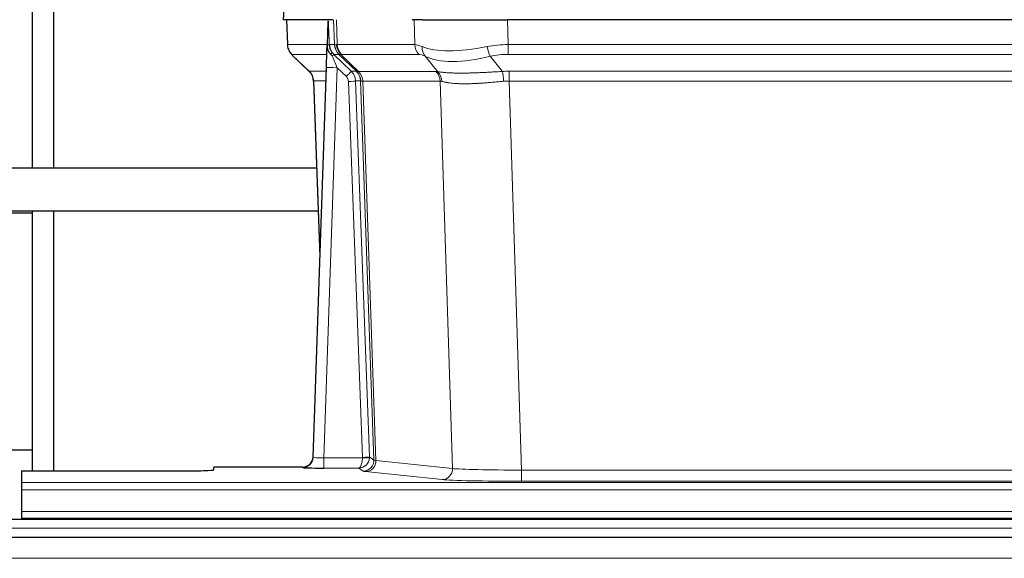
# Model space of a CAD drawing. Header units: millimetres. Extents: x 0 to 29700, y -16 to 21000.
# Tile 116 of 256: x 3098 to 3374, y 18560 to 18711. Entities that reach past the tile are written whole.
import ezdxf

# ---------------------------------------------------------------- set-up
doc = ezdxf.new("R2010")
doc.units = ezdxf.units.MM
doc.layers.add('1', color=7, linetype='Continuous', true_color=0xffffff)

msp = doc.modelspace()

# ---------------------------------------------------------------- linework, layer by layer
at = {"layer": '1', "color": 2, "linetype": 'Continuous', "lineweight": 25}
for p, q in [((3101.013, 18793.859), (3101.013, 18669.515)), ((3107.013, 18793.054), (3107.013, 18669.513)), ((3171.855, 18718.357), (3171.475, 18711.198)), ((3184.609, 18711.198), (3171.491, 18711.198)), ((3172.415, 18711.198), (3172.664, 18704.188)), ((3184.029, 18710.767), (3183.802, 18704.037)), ((3185.393, 18711.198), (3184.609, 18711.198)), ((3210.543, 18711.198), (3207.648, 18711.198)), ((3210.543, 18711.198), (3234.402, 18711.198)), ((3449.625, 18711.198), (3234.402, 18711.198)), ((3183.802, 18704.037), (3183.8, 18703.987)), ((3174.077, 18701.183), (3178.865, 18696.625)), ((3179.904, 18588.343), (3183.592, 18697.72)), ((3180.025, 18693.969), (3181.804, 18644.695)), ((3064.591, 18656.94), (3101.013, 18656.94)), ((3101.013, 18657.514), (3101.013, 18656.94)), ((3101.013, 18656.94), (3101.013, 18590.403)), ((3107.013, 18657.511), (3107.013, 18584.499)), ((3050.013, 18590.403), (3101.013, 18590.403)), ((3101.013, 18590.403), (3101.013, 18584.497)), ((3179.896, 18588.209), (3179.904, 18588.343)), ((3098.013, 18584.497), (3098.013, 18581.223)), ((3098.013, 18584.497), (3142.013, 18584.497)), ((3176.916, 18585.577), (3152.013, 18585.577)), ((3152.013, 18584.759), (3152.013, 18585.577)), ((3098.013, 18581.223), (3098.013, 18579.154)), ((3098.013, 18579.154), (3098.013, 18573.128)), ((3098.013, 18573.128), (3098.013, 18571.198)), ((3582.513, 18570.803), (2856.513, 18570.803)), ((3098.013, 18571.198), (3098.013, 18570.803)), ((3098.013, 18571.198), (3586.013, 18571.198)), ((3582.513, 18565.803), (2857.024, 18565.803))]:
    msp.add_line(p, q, dxfattribs=at)
at = {"layer": '1', "color": 4, "linetype": 'Continuous', "lineweight": 13}
for p, q in [((3171.872, 18718.355), (3171.491, 18711.198)), ((3172.432, 18711.198), (3172.68, 18704.204)), ((3185.878, 18704.204), (3185.635, 18711.198)), ((3186.42, 18711.198), (3186.663, 18704.204)), ((3208.41, 18704.204), (3208.22, 18711.198)), ((3234.402, 18711.198), (3234.592, 18704.204)), ((3172.68, 18704.204), (3183.807, 18704.204)), ((3184.417, 18704.204), (3185.878, 18704.204)), ((3186.663, 18704.204), (3208.41, 18704.204)), ((3234.592, 18701.466), (3234.592, 18704.204)), ((3234.592, 18704.204), (3449.434, 18704.204)), ((3183.718, 18701.466), (3173.898, 18701.466)), ((3173.993, 18701.274), (3178.806, 18696.693)), ((3187.096, 18701.466), (3185.661, 18701.466)), ((3185.661, 18701.466), (3190.589, 18696.716)), ((3192.026, 18696.71), (3187.134, 18701.454)), ((3187.68, 18701.454), (3192.625, 18696.658)), ((3209.593, 18701.466), (3187.846, 18701.466)), ((3214.863, 18696.59), (3211.37, 18700.908)), ((3229.568, 18700.908), (3233.022, 18696.639)), ((3449.434, 18701.466), (3234.592, 18701.466)), ((3186.591, 18697.723), (3182.897, 18588.182)), ((3189.2, 18695.208), (3186.591, 18697.723)), ((3178.819, 18696.716), (3183.559, 18696.716)), ((3190.589, 18696.716), (3192, 18696.716)), ((3192.625, 18696.658), (3214.36, 18696.658)), ((3234.934, 18693.978), (3234.934, 18696.716)), ((3234.934, 18696.716), (3449.092, 18696.716)), ((3183.466, 18693.981), (3180.037, 18693.981)), ((3180.037, 18693.981), (3181.81, 18644.868)), ((3193.703, 18588.278), (3189.812, 18693.841)), ((3191.809, 18693.981), (3195.7, 18588.419)), ((3193.219, 18693.981), (3191.809, 18693.981)), ((3196.929, 18587.522), (3193.219, 18693.981)), ((3193.802, 18693.937), (3197.514, 18587.408)), ((3215.542, 18693.937), (3193.808, 18693.937)), ((3219, 18585.161), (3215.542, 18693.937)), ((3234.934, 18693.978), (3238.408, 18584.692)), ((3449.092, 18693.978), (3234.934, 18693.978)), ((3182.897, 18588.182), (3193.702, 18588.182)), ((3182.897, 18588.182), (3182.897, 18585.288)), ((3195.7, 18588.419), (3196.929, 18587.522)), ((3197.514, 18587.408), (3219, 18585.161)), ((3176.906, 18585.445), (3176.916, 18585.577)), ((3182.897, 18585.288), (3192.739, 18585.288)), ((3193.933, 18584.416), (3192.739, 18585.288)), ((3216.091, 18582.044), (3194.606, 18584.291)), ((3238.408, 18584.692), (3238.408, 18581.589)), ((3238.408, 18584.692), (3445.618, 18584.692)), ((3098.013, 18581.223), (3586.013, 18581.223)), ((3445.618, 18581.589), (3238.408, 18581.589)), ((3098.013, 18579.154), (3586.013, 18579.154)), ((3098.013, 18573.128), (3586.013, 18573.128)), ((3582.513, 18568.439), (2856.513, 18568.439)), ((3582.513, 18559.945), (2857.024, 18559.945))]:
    msp.add_line(p, q, dxfattribs=at)
for centre, major_axis, ratio, start_param, end_param in [((3176.675, 18704.344), (0, 4), 0.9993908, 1.6057029, 2.3736478), ((3182.419, 18704.134), (-1.999, -0.077), 0.1036431, 2.3309857, 3.1065184), ((3189.873, 18704.344), (0, 4), 0.9993908, 1.6057029, 2.3736478), ((3213.673, 18681.343), (-27.808, 22.856), 0.0163197, 6.2307106, 6.2626907), ((3189.911, 18704.332), (1.703, 3.619), 0.9971774, 2.0444506, 2.8128075), ((3212.522, 18714.433), (26.658, 10.191), 0.0473724, 3.1922144, 3.3375655), ((3213.673, 18681.344), (-27.661, 22.629), 0.1172121, 6.1415193, 6.1734995), ((3190.376, 18704.332), (-0.603, 3.954), 0.9772749, 1.4578558, 2.2262127), ((3190.542, 18704.344), (0, 4), 0.9702957, 1.6057029, 2.3736478), ((3212.289, 18704.344), (0, 4), 0.9702957, 1.6057029, 2.3736478), ((3235.242, 18681.344), (-27.492, 22.639), 0.1155218, 5.9182109, 6.1390417), ((3214.066, 18703.785), (1.736, 3.604), 0.8689501, 2.008197, 2.795133), ((3234.339, 18714.433), (26.677, 8.186), 0.3267204, 3.5164364, 4.4002733), ((3235.242, 18681.344), (-26.983, 1.545), 0.8452785, 4.7847941, 5.0056249), ((3229.568, 18703.785), (-0.881, 3.902), 0.2224052, 1.5615969, 2.3485329), ((3197.713, 18678.466), (-23.826, 22.997), 0.016839, 6.265741, 6.3949638), ((3183.686, 18700.682), (-1.583, -1.222), 0.0276319, 2.3426468, 3.1139303), ((3184.273, 18700.027), (-1.388, -1.44), 0.0242285, 2.3413968, 3.1173399), ((3186.591, 18697.793), (-1.856, 4.567), 0.0053314, 0.7881854, 1.5839148), ((3188.438, 18704.344), (-3.533, 1.889), 0.9978057, 1.1483085, 1.2948088), ((3210.896, 18678.466), (-23.81, 22.996), 0.0168486, 6.2337622, 6.2657424), ((3212.522, 18714.433), (25.449, 12.923), 0.0600246, 3.1865743, 3.3319254), ((3210.977, 18678.466), (-23.636, 22.829), 0.1185161, 6.161087, 6.1930671), ((3232.546, 18678.466), (-23.46, 22.829), 0.1194803, 5.9401815, 6.1610123), ((3234.339, 18714.433), (25.873, 10.634), 0.4068526, 3.4799804, 4.3638173), ((3235.242, 18678.466), (-16.721, 16.271), 0.9721633, 5.4982631, 5.7190939), ((3186.591, 18697.619), (2.998, -0.101), 0.0348797, 1.5719726, 3.1427689), ((3203.687, 18672.699), (-24.879, 24.014), 0.016827, 6.2657537, 6.3097783), ((3176.042, 18693.839), (0, -4), 0.9993908, 1.606401, 2.3736478), ((3189.2, 18695.278), (-1.388, -1.44), 0.0242285, 1.5456675, 3.1173399), ((3187.812, 18693.769), (-1.703, 1.052), 0.998638, 3.7311374, 4.4983841), ((3187.812, 18693.839), (-2.83, 2.828), 0.9993905, 3.9625957, 4.7298424), ((3189.224, 18693.839), (0, -4), 0.9993908, 1.606401, 2.3736478), ((3216.838, 18672.699), (-24.848, 24.014), 0.0168509, 6.2432976, 6.2657509), ((3189.249, 18693.833), (-1.442, -3.731), 0.998056, 1.9750302, 2.7420583), ((3189.924, 18693.78), (-0.019, -4), 0.9702844, 1.6145674, 2.378208), ((3189.929, 18693.78), (0, -4), 0.9702957, 1.6100662, 2.3736478), ((3211.664, 18693.78), (0, -4), 0.9702957, 1.6100662, 2.3736478), ((3238.425, 18672.549), (-24.592, 23.931), 0.1189226, 6.0865623, 6.1615802), ((3212.167, 18693.713), (-0.926, -3.891), 0.9457602, 1.8333412, 2.5978993), ((3235.724, 18672.716), (-17.528, 16.98), 0.9676454, 5.4983404, 5.578188), ((3233.022, 18693.762), (0.32, -3.987), 0.0824896, 1.6016287, 2.3703401), ((3189.812, 18693.91), (-1.999, -0.074), 0.0348758, 1.5695108, 3.106687), ((3214.061, 18669.821), (-20.849, 24.157), 0.0182435, 6.2485255, 6.2709786), ((3235.729, 18669.671), (-20.559, 24.143), 0.1188179, 6.1116391, 6.1866571), ((3235.724, 18669.838), (-2.819, 24.028), 0.8253154, 6.1813941, 6.2612416), ((3176.906, 18588.444), (-2.991, 0.235), 0.9996552, 1.6492063, 3.1415821), ((3182.909, 18588.444), (3.005, 0.103), 0.0869619, 3.134501, 4.7052973), ((3192.739, 18588.287), (0.028, 3), 0.3214645, 3.1707908, 4.6805006), ((3192.739, 18588.287), (0.98, 2.84), 0.9849493, 3.4786225, 4.9883323), ((3192.703, 18588.243), (-0.606, 0.798), 0.9977278, 4.003291, 4.0990564), ((3193.702, 18588.252), (1.997, -0.118), 0.0348391, 4.7144422, 6.2458161), ((3193.703, 18588.348), (1.999, 0.074), 0.0348758, 4.7111034, 6.2482796), ((3193.933, 18587.415), (-1.769, -2.423), 0.9990158, 0.6312732, 2.2367485), ((3194.606, 18587.29), (-0.312, -2.984), 0.969741, 0.1074293, 1.71115), ((3192.703, 18588.313), (-0.383, 2.976), 0.9995818, 4.5239897, 4.6197551), ((3216.932, 18587.436), (-20.016, 0.105), 0.0266879, 0.0359631, 0.2452873), ((3216.932, 18584.437), (-23.014, 0), 0.0261612, 0.0358052, 0.2451294), ((3216.091, 18585.043), (-0.312, -2.984), 0.969741, 0.1074293, 1.71115), ((3238.415, 18585.19), (-20.013, 0.095), 0.0248544, 0.2452138, 1.5705958), ((3238.415, 18582.191), (23.012, 0), 0.0261647, 3.3867297, 4.7121117)]:
    msp.add_ellipse(centre, major_axis=major_axis, ratio=ratio, start_param=start_param, end_param=end_param, dxfattribs=at)
at = {"layer": '1', "color": 2, "linetype": 'Continuous', "lineweight": 25}
for centre, major_axis, ratio, start_param, end_param in [((3183.592, 18697.894), (0.227, 6.726), 0.0008736, 4.686473, 5.8457525), ((3176.029, 18693.816), (3.886, 0.947), 0.998973, 6.0801535, 6.8477658), ((3200.91, 18669.822), (-20.882, 24.158), 0.0154016, 6.2674704, 6.3114951), ((3176.916, 18588.581), (0.15, 3), 0.998739, 3.1914798, 4.7286497), ((3142.013, 18584.759), (-10, 0), 0.0261859, 1.5707963, 3.1415927), ((3182.909, 18585.445), (6.003, 0), 0.0262109, 3.1395311, 4.7103274)]:
    msp.add_ellipse(centre, major_axis=major_axis, ratio=ratio, start_param=start_param, end_param=end_param, dxfattribs=at)
msp.add_open_spline([(3184.029, 18710.767), (3184.066, 18710.771), (3184.124, 18710.778), (3184.149, 18710.786), (3184.153, 18710.79)], degree=3, dxfattribs=at)
at = {"layer": '1', "color": 4, "linetype": 'Continuous', "lineweight": 13}
for points, knots in [([(3184.153, 18710.79), (3184.159, 18710.654), (3184.164, 18710.519), (3184.176, 18710.247), (3184.182, 18710.111), (3184.199, 18709.703), (3184.21, 18709.43), (3184.232, 18708.883), (3184.243, 18708.609), (3184.265, 18708.061), (3184.276, 18707.786), (3184.298, 18707.236), (3184.309, 18706.961), (3184.331, 18706.41), (3184.342, 18706.135), (3184.374, 18705.308), (3184.395, 18704.756), (3184.417, 18704.204)], [0, 0, 0, 0, 0.0625, 0.0625, 0.125, 0.125, 0.25, 0.25, 0.375, 0.375, 0.5, 0.5, 0.625, 0.625, 0.75, 0.75, 1, 1, 1, 1]), ([(3214.863, 18696.59), (3215.009, 18696.57), (3215.173, 18696.547), (3215.537, 18696.501), (3215.738, 18696.477), (3216.012, 18696.447), (3216.068, 18696.441), (3216.183, 18696.429), (3216.241, 18696.423), (3216.419, 18696.405), (3216.541, 18696.394), (3216.921, 18696.36), (3217.19, 18696.338), (3217.761, 18696.299), (3218.062, 18696.281), (3218.696, 18696.249), (3219.03, 18696.236), (3219.554, 18696.22), (3219.733, 18696.215), (3220.008, 18696.209), (3220.101, 18696.207), (3220.241, 18696.205), (3220.288, 18696.204), (3220.383, 18696.202), (3220.81, 18696.196), (3221.251, 18696.194), (3222.058, 18696.196), (3222.887, 18696.204), (3223.759, 18696.224), (3224.654, 18696.249), (3225.112, 18696.264), (3225.698, 18696.287), (3225.816, 18696.291), (3226.054, 18696.301), (3226.173, 18696.306), (3226.533, 18696.321), (3226.773, 18696.331), (3227.498, 18696.364), (3227.986, 18696.388), (3228.97, 18696.437), (3229.466, 18696.463), (3230.467, 18696.515), (3230.972, 18696.541), (3231.99, 18696.592), (3232.504, 18696.616), (3233.022, 18696.639)], [0, 0, 0, 0, 0.0625, 0.0625, 0.125, 0.125, 0.140625, 0.140625, 0.15625, 0.15625, 0.1875, 0.1875, 0.25, 0.25, 0.3125, 0.3125, 0.375, 0.375, 0.40625, 0.40625, 0.421875, 0.421875, 0.4296875, 0.4296875, 0.4375, 0.5, 0.5, 0.5625, 0.625, 0.625, 0.6875, 0.6875, 0.703125, 0.703125, 0.71875, 0.71875, 0.75, 0.75, 0.8125, 0.8125, 0.875, 0.875, 0.9375, 0.9375, 1, 1, 1, 1]), ([(3193.802, 18693.937), (3193.651, 18693.937), (3193.528, 18693.939), (3193.341, 18693.953), (3193.276, 18693.963), (3193.239, 18693.977)], [0, 0, 0, 0, 0.5, 0.5, 1, 1, 1, 1]), ([(3233.341, 18693.911), (3232.852, 18693.867), (3232.368, 18693.822), (3231.408, 18693.733), (3230.933, 18693.689), (3229.99, 18693.603), (3229.524, 18693.562), (3228.598, 18693.485), (3228.14, 18693.448), (3227.458, 18693.398), (3227.232, 18693.382), (3226.895, 18693.359), (3226.782, 18693.352), (3226.559, 18693.338), (3226.448, 18693.331), (3225.897, 18693.298), (3225.466, 18693.276), (3224.622, 18693.239), (3223.798, 18693.211), (3223.012, 18693.201), (3222.245, 18693.199), (3221.872, 18693.203), (3221.463, 18693.213), (3221.417, 18693.214), (3221.327, 18693.216), (3221.282, 18693.217), (3221.148, 18693.221), (3220.882, 18693.23), (3220.624, 18693.241), (3220.119, 18693.267), (3219.797, 18693.288), (3219.18, 18693.338), (3218.886, 18693.366), (3218.326, 18693.43), (3218.059, 18693.465), (3217.681, 18693.521), (3217.559, 18693.54), (3217.381, 18693.57), (3217.322, 18693.58), (3217.207, 18693.601), (3217.15, 18693.611), (3216.873, 18693.663), (3216.667, 18693.706), (3216.289, 18693.792), (3216.117, 18693.835), (3215.961, 18693.877)], [0, 0, 0, 0, 0.0625, 0.0625, 0.125, 0.125, 0.1875, 0.1875, 0.25, 0.25, 0.28125, 0.28125, 0.296875, 0.296875, 0.3125, 0.3125, 0.375, 0.375, 0.4375, 0.5, 0.5, 0.5625, 0.5625, 0.5703125, 0.5703125, 0.578125, 0.578125, 0.59375, 0.625, 0.625, 0.6875, 0.6875, 0.75, 0.75, 0.8125, 0.8125, 0.84375, 0.84375, 0.859375, 0.859375, 0.875, 0.875, 0.9375, 0.9375, 1, 1, 1, 1])]:
    msp.add_open_spline(points, degree=3, knots=knots, dxfattribs=at)
at = {"layer": '1', "color": 2, "linetype": 'Continuous', "lineweight": 25}
for points, knots in [([(3172.676, 18704.152), (3172.674, 18704.12), (3172.652, 18703.792), (3172.8, 18703.229), (3173.04, 18702.586), (3173.283, 18702.159), (3173.456, 18701.905), (3173.555, 18701.769), (3173.596, 18701.718)], [0, 0, 0, 0, 0.0267984, 0.2769207, 0.4859555, 0.6569382, 0.8419831, 1, 1, 1, 1]), ([(3183.8, 18703.987), (3183.796, 18703.867), (3183.799, 18703.629), (3183.824, 18703.395), (3183.852, 18703.222), (3183.863, 18703.165), (3183.881, 18703.079), (3183.888, 18703.05), (3183.902, 18702.994), (3183.909, 18702.965), (3183.948, 18702.826), (3183.985, 18702.717), (3184.071, 18702.507), (3184.12, 18702.405), (3184.189, 18702.282), (3184.203, 18702.258), (3184.232, 18702.209), (3184.247, 18702.185), (3184.294, 18702.113), (3184.326, 18702.067), (3184.393, 18701.976), (3184.428, 18701.932), (3184.5, 18701.845), (3184.538, 18701.803), (3184.596, 18701.74), (3184.615, 18701.719), (3184.655, 18701.677), (3184.675, 18701.656), (3184.715, 18701.614), (3184.735, 18701.593), (3184.775, 18701.549), (3184.795, 18701.527), (3184.815, 18701.503)], [0, 0, 0, 0, 0.125, 0.25, 0.25, 0.3125, 0.3125, 0.34375, 0.34375, 0.375, 0.375, 0.5, 0.5, 0.625, 0.625, 0.65625, 0.65625, 0.6875, 0.6875, 0.75, 0.75, 0.8125, 0.8125, 0.875, 0.875, 0.90625, 0.90625, 0.9375, 0.9375, 0.96875, 0.96875, 1, 1, 1, 1]), ([(3184.417, 18704.204), (3184.419, 18704.15), (3184.422, 18704.096), (3184.431, 18703.989), (3184.436, 18703.937), (3184.456, 18703.78), (3184.473, 18703.678), (3184.514, 18703.478), (3184.539, 18703.38), (3184.595, 18703.185), (3184.627, 18703.089), (3184.68, 18702.946), (3184.699, 18702.898), (3184.738, 18702.804), (3184.759, 18702.757), (3184.823, 18702.617), (3184.87, 18702.525), (3184.97, 18702.343), (3185.024, 18702.254), (3185.14, 18702.077), (3185.203, 18701.989), (3185.27, 18701.903)], [0, 0, 0, 0, 0.0625, 0.0625, 0.125, 0.125, 0.25, 0.25, 0.375, 0.375, 0.5, 0.5, 0.5625, 0.5625, 0.625, 0.625, 0.75, 0.75, 0.875, 0.875, 1, 1, 1, 1]), ([(3184.815, 18701.503), (3184.885, 18701.416), (3184.958, 18701.331), (3185.07, 18701.207), (3185.109, 18701.167), (3185.186, 18701.086), (3185.225, 18701.046), (3185.265, 18701.006)], [0, 0, 0, 0, 0.5, 0.5, 0.75, 0.75, 1, 1, 1, 1]), ([(3180.907, 18669.513), (3172.471, 18669.513), (3156, 18669.513), (3133.653, 18669.512), (3115.753, 18669.512), (3101.059, 18669.512), (3086.569, 18669.512), (3074.132, 18669.511), (3066.526, 18669.511), (3064.594, 18669.511)], [0, 0, 0, 0, 0.2175654, 0.4248288, 0.5764011, 0.6792375, 0.8038224, 0.9501556, 1, 1, 1, 1]), ([(3064.594, 18657.511), (3068.521, 18657.511), (3077.026, 18657.511), (3096.147, 18657.512), (3126.546, 18657.512), (3156.956, 18657.513), (3176.751, 18657.513), (3181.34, 18657.513)], [0, 0, 0, 0, 0.1009166, 0.2185559, 0.4913373, 0.882059, 1, 1, 1, 1])]:
    msp.add_open_spline(points, degree=3, knots=knots, dxfattribs=at)
at = {"layer": '1', "color": 4, "linetype": 'Continuous', "lineweight": 13}
msp.add_open_spline([(3192.026, 18696.71), (3192.061, 18696.699), (3192.195, 18696.678), (3192.457, 18696.664), (3192.62, 18696.658)], degree=3, dxfattribs=at)
for points, weights in [([(3192.62, 18696.658), (3192.623, 18696.658), (3192.625, 18696.658)], [0.4999999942, 0.5000000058, 0.4999999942]), ([(3193.808, 18693.937), (3193.805, 18693.937), (3193.802, 18693.937)], [0.500000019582, 0.499999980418, 0.500000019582])]:
    msp.add_rational_spline(points, weights, degree=2, dxfattribs=at)

doc.saveas('drawing.dxf')
